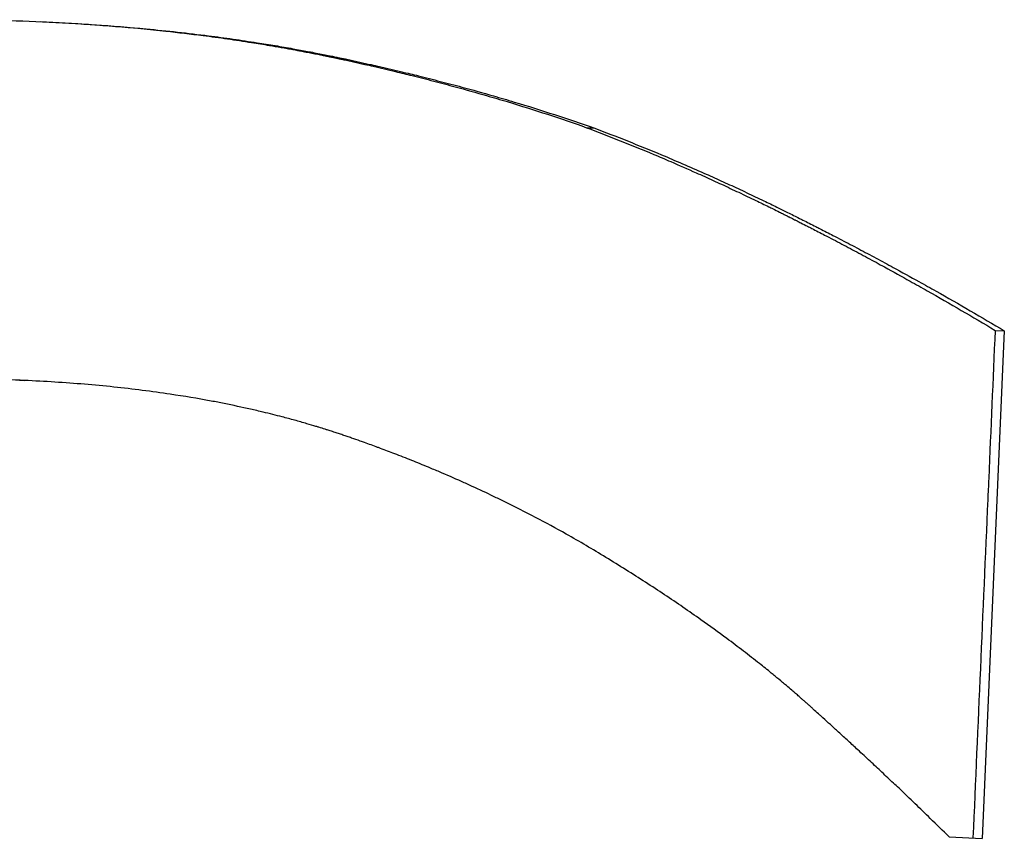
# Model space of a CAD drawing. Extents: x -0.04 to 9.92, y -2.42 to 5.22.
# Tile 9 of 11: x 4.88 to 4.99, y 3.15 to 3.24. Entities that reach past the tile are written whole.
import ezdxf

# ---------------------------------------------------------------- set-up
doc = ezdxf.new("R2010")
doc.units = 0
doc.header["$MEASUREMENT"] = 0
doc.layers.get('0').update_dxf_attribs({"linetype": 'CONTINUOUS'})

msp = doc.modelspace()

# ---------------------------------------------------------------- linework, layer by layer
for p, q in [((4.94599, 3.2318), (4.94681, 3.23177)), ((4.99348, 3.2087), (4.99096, 3.15099)), ((4.99244, 3.20875), (4.99348, 3.2087)), ((4.88151, 3.20308), (4.88205, 3.20306)), ((4.9872, 3.15116), (4.99096, 3.15099))]:
    msp.add_line(p, q)
for points, knots in [([(4.76514, 3.1994), (4.76765, 3.20198), (4.77024, 3.20446), (4.77289, 3.20682), (4.77554, 3.20918), (4.77825, 3.21144), (4.78104, 3.21358), (4.78243, 3.21465), (4.78384, 3.2157), (4.78527, 3.21672), (4.78741, 3.21824), (4.78959, 3.21971), (4.79181, 3.22111), (4.79403, 3.22251), (4.79628, 3.22385), (4.79858, 3.22513), (4.79934, 3.22556), (4.80011, 3.22597), (4.80088, 3.22639), (4.80204, 3.22701), (4.80321, 3.22761), (4.80439, 3.2282), (4.80479, 3.22839), (4.80518, 3.22859), (4.80558, 3.22878), (4.80637, 3.22917), (4.80716, 3.22954), (4.80796, 3.22991), (4.80836, 3.2301), (4.80876, 3.23028), (4.80916, 3.23047), (4.80996, 3.23083), (4.81077, 3.23119), (4.81158, 3.23154), (4.81199, 3.23172), (4.8124, 3.23189), (4.8128, 3.23206), (4.81362, 3.2324), (4.81444, 3.23274), (4.81526, 3.23307), (4.81568, 3.23324), (4.81609, 3.2334), (4.8165, 3.23356), (4.81712, 3.2338), (4.81775, 3.23404), (4.81837, 3.23428), (4.81858, 3.23436), (4.81879, 3.23443), (4.819, 3.23451), (4.81942, 3.23467), (4.81984, 3.23482), (4.82026, 3.23497), (4.82047, 3.23504), (4.82068, 3.23512), (4.82089, 3.23519), (4.82152, 3.23542), (4.82216, 3.23564), (4.82279, 3.23585), (4.82322, 3.23599), (4.82364, 3.23614), (4.82407, 3.23627), (4.82492, 3.23655), (4.82577, 3.23683), (4.82663, 3.23709), (4.82706, 3.23722), (4.82749, 3.23735), (4.82792, 3.23748), (4.82878, 3.23774), (4.82965, 3.23798), (4.83052, 3.23823), (4.83096, 3.23835), (4.83139, 3.23847), (4.83183, 3.23858), (4.83314, 3.23893), (4.83446, 3.23927), (4.83579, 3.23958), (4.83667, 3.2398), (4.83756, 3.24), (4.83845, 3.2402), (4.84024, 3.24059), (4.84203, 3.24095), (4.84385, 3.24128), (4.84476, 3.24145), (4.84567, 3.24161), (4.84658, 3.24176), (4.84932, 3.24221), (4.8521, 3.2426), (4.85491, 3.24292), (4.85678, 3.24313), (4.85867, 3.24331), (4.86058, 3.24346), (4.86438, 3.24377), (4.86825, 3.24395), (4.87217, 3.24402), (4.8761, 3.24408), (4.88008, 3.24402), (4.88412, 3.24385)], [0, 0, 0, 0, 0.166667, 0.166667, 0.166667, 0.333333, 0.333333, 0.333333, 0.416667, 0.416667, 0.416667, 0.541667, 0.541667, 0.541667, 0.666667, 0.666667, 0.666667, 0.708333, 0.708333, 0.708333, 0.770833, 0.770833, 0.770833, 0.791667, 0.791667, 0.791667, 0.833333, 0.833333, 0.833333, 0.854167, 0.854167, 0.854167, 0.895833, 0.895833, 0.895833, 0.916667, 0.916667, 0.916667, 0.958333, 0.958333, 0.958333, 0.979167, 0.979167, 0.979167, 1.010417, 1.010417, 1.010417, 1.020833, 1.020833, 1.020833, 1.041667, 1.041667, 1.041667, 1.052083, 1.052083, 1.052083, 1.083333, 1.083333, 1.083333, 1.104167, 1.104167, 1.104167, 1.145833, 1.145833, 1.145833, 1.166667, 1.166667, 1.166667, 1.208333, 1.208333, 1.208333, 1.229167, 1.229167, 1.229167, 1.291667, 1.291667, 1.291667, 1.333333, 1.333333, 1.333333, 1.416667, 1.416667, 1.416667, 1.458333, 1.458333, 1.458333, 1.583333, 1.583333, 1.583333, 1.666667, 1.666667, 1.666667, 1.833333, 1.833333, 1.833333, 2, 2, 2, 2]), ([(4.88386, 3.24386), (4.88576, 3.24377), (4.88765, 3.24367), (4.88951, 3.24354), (4.89146, 3.2434), (4.89339, 3.24325), (4.8953, 3.24307), (4.89626, 3.24298), (4.89721, 3.24288), (4.89815, 3.24278), (4.89957, 3.24262), (4.90098, 3.24246), (4.90237, 3.24228), (4.90283, 3.24222), (4.9033, 3.24216), (4.90376, 3.2421), (4.90468, 3.24197), (4.9056, 3.24184), (4.90651, 3.2417), (4.90697, 3.24163), (4.90742, 3.24156), (4.90788, 3.24149), (4.90856, 3.24138), (4.90923, 3.24127), (4.90991, 3.24116), (4.91013, 3.24112), (4.91036, 3.24108), (4.91058, 3.24104), (4.91103, 3.24097), (4.91148, 3.24089), (4.91192, 3.24081), (4.91215, 3.24077), (4.91237, 3.24073), (4.91259, 3.24069), (4.91292, 3.24062), (4.91326, 3.24056), (4.91359, 3.2405), (4.9137, 3.24048), (4.91381, 3.24046), (4.91392, 3.24044), (4.91414, 3.24039), (4.91436, 3.24035), (4.91458, 3.24031), (4.91469, 3.24029), (4.9148, 3.24027), (4.91491, 3.24024), (4.91513, 3.2402), (4.91535, 3.24016), (4.91557, 3.24011), (4.91568, 3.24009), (4.91579, 3.24007), (4.9159, 3.24005), (4.91606, 3.24001), (4.91623, 3.23998), (4.91639, 3.23994), (4.91655, 3.23991), (4.91672, 3.23988), (4.91688, 3.23984), (4.91693, 3.23983), (4.91699, 3.23982), (4.91704, 3.23981), (4.91715, 3.23979), (4.91726, 3.23976), (4.91737, 3.23974), (4.91742, 3.23973), (4.91748, 3.23972), (4.91753, 3.2397), (4.91764, 3.23968), (4.91775, 3.23966), (4.91786, 3.23964), (4.91791, 3.23962), (4.91797, 3.23961), (4.91802, 3.2396), (4.91818, 3.23957), (4.91835, 3.23953), (4.91851, 3.2395), (4.91862, 3.23947), (4.91872, 3.23945), (4.91883, 3.23943), (4.91905, 3.23938), (4.91926, 3.23933), (4.91948, 3.23928), (4.91958, 3.23926), (4.91969, 3.23924), (4.9198, 3.23921), (4.92001, 3.23917), (4.92023, 3.23912), (4.92044, 3.23907), (4.92055, 3.23905), (4.92066, 3.23902), (4.92076, 3.239), (4.92108, 3.23893), (4.9214, 3.23885), (4.92172, 3.23878), (4.92193, 3.23873), (4.92214, 3.23868), (4.92236, 3.23863), (4.92278, 3.23853), (4.9232, 3.23844), (4.92362, 3.23834), (4.92383, 3.23829), (4.92404, 3.23824), (4.92425, 3.23819), (4.92488, 3.23803), (4.9255, 3.23788), (4.92613, 3.23773), (4.92654, 3.23762), (4.92695, 3.23752), (4.92736, 3.23742), (4.92819, 3.23721), (4.929, 3.237), (4.92982, 3.23678), (4.93022, 3.23667), (4.93063, 3.23656), (4.93103, 3.23645), (4.93224, 3.23613), (4.93343, 3.23579), (4.93461, 3.23545), (4.9354, 3.23522), (4.93618, 3.23499), (4.93696, 3.23476), (4.93851, 3.23429), (4.94004, 3.23381), (4.94154, 3.23332), (4.94305, 3.23282), (4.94453, 3.23232), (4.94599, 3.2318)], [0.007761, 0.007761, 0.007761, 0.007761, 0.166667, 0.166667, 0.166667, 0.333333, 0.333333, 0.333333, 0.416667, 0.416667, 0.416667, 0.541667, 0.541667, 0.541667, 0.583333, 0.583333, 0.583333, 0.666667, 0.666667, 0.666667, 0.708333, 0.708333, 0.708333, 0.770833, 0.770833, 0.770833, 0.791667, 0.791667, 0.791667, 0.833333, 0.833333, 0.833333, 0.854167, 0.854167, 0.854167, 0.885417, 0.885417, 0.885417, 0.895833, 0.895833, 0.895833, 0.916667, 0.916667, 0.916667, 0.927083, 0.927083, 0.927083, 0.947917, 0.947917, 0.947917, 0.958333, 0.958333, 0.958333, 0.973958, 0.973958, 0.973958, 0.989583, 0.989583, 0.989583, 0.994792, 0.994792, 0.994792, 1.005208, 1.005208, 1.005208, 1.010417, 1.010417, 1.010417, 1.020833, 1.020833, 1.020833, 1.026042, 1.026042, 1.026042, 1.041667, 1.041667, 1.041667, 1.052083, 1.052083, 1.052083, 1.072917, 1.072917, 1.072917, 1.083333, 1.083333, 1.083333, 1.104167, 1.104167, 1.104167, 1.114583, 1.114583, 1.114583, 1.145833, 1.145833, 1.145833, 1.166667, 1.166667, 1.166667, 1.208333, 1.208333, 1.208333, 1.229167, 1.229167, 1.229167, 1.291667, 1.291667, 1.291667, 1.333333, 1.333333, 1.333333, 1.416667, 1.416667, 1.416667, 1.458333, 1.458333, 1.458333, 1.583333, 1.583333, 1.583333, 1.666667, 1.666667, 1.666667, 1.833333, 1.833333, 1.833333, 2, 2, 2, 2]), ([(4.88412, 3.24385), (4.88613, 3.24376), (4.88811, 3.24365), (4.89007, 3.24351), (4.89203, 3.24338), (4.89397, 3.24322), (4.89589, 3.24304), (4.89829, 3.24281), (4.90066, 3.24255), (4.90299, 3.24225), (4.90346, 3.24219), (4.90392, 3.24213), (4.90439, 3.24207), (4.90531, 3.24194), (4.90624, 3.24181), (4.90715, 3.24167), (4.90761, 3.2416), (4.90807, 3.24153), (4.90852, 3.24146), (4.90921, 3.24136), (4.90989, 3.24124), (4.91056, 3.24113), (4.91124, 3.24102), (4.91192, 3.2409), (4.91259, 3.24078), (4.91315, 3.24068), (4.91371, 3.24058), (4.91426, 3.24047), (4.91437, 3.24045), (4.91448, 3.24043), (4.91459, 3.24041), (4.91515, 3.2403), (4.9157, 3.24019), (4.91625, 3.24008), (4.91636, 3.24006), (4.91647, 3.24004), (4.91658, 3.24002), (4.91691, 3.23995), (4.91724, 3.23988), (4.91757, 3.23981), (4.91773, 3.23978), (4.9179, 3.23974), (4.91806, 3.23971), (4.91822, 3.23967), (4.91839, 3.23964), (4.91855, 3.23961), (4.91877, 3.23956), (4.91899, 3.23951), (4.9192, 3.23947), (4.91931, 3.23944), (4.91942, 3.23942), (4.91953, 3.23939), (4.91975, 3.23935), (4.91996, 3.2393), (4.92018, 3.23925), (4.92029, 3.23923), (4.92039, 3.23921), (4.9205, 3.23918), (4.92072, 3.23913), (4.92093, 3.23909), (4.92115, 3.23904), (4.92125, 3.23901), (4.92136, 3.23899), (4.92147, 3.23897), (4.92179, 3.23889), (4.92211, 3.23882), (4.92243, 3.23875), (4.92264, 3.2387), (4.92286, 3.23865), (4.92307, 3.2386), (4.92349, 3.2385), (4.92392, 3.2384), (4.92434, 3.2383), (4.92455, 3.23825), (4.92476, 3.2382), (4.92497, 3.23815), (4.9256, 3.238), (4.92623, 3.23785), (4.92686, 3.2377), (4.92727, 3.23759), (4.92769, 3.23749), (4.9281, 3.23738), (4.92893, 3.23717), (4.92975, 3.23696), (4.93056, 3.23675), (4.93097, 3.23664), (4.93138, 3.23653), (4.93178, 3.23642), (4.933, 3.23609), (4.9342, 3.23576), (4.93538, 3.23542), (4.93617, 3.23519), (4.93696, 3.23496), (4.93774, 3.23472), (4.9393, 3.23426), (4.94083, 3.23378), (4.94235, 3.23328), (4.94386, 3.23279), (4.94535, 3.23228), (4.94681, 3.23177)], [0, 0, 0, 0, 0.166667, 0.166667, 0.166667, 0.333333, 0.333333, 0.333333, 0.541667, 0.541667, 0.541667, 0.583333, 0.583333, 0.583333, 0.666667, 0.666667, 0.666667, 0.708333, 0.708333, 0.708333, 0.770833, 0.770833, 0.770833, 0.833333, 0.833333, 0.833333, 0.885417, 0.885417, 0.885417, 0.895833, 0.895833, 0.895833, 0.947917, 0.947917, 0.947917, 0.958333, 0.958333, 0.958333, 0.989583, 0.989583, 0.989583, 1.005208, 1.005208, 1.005208, 1.020833, 1.020833, 1.020833, 1.041667, 1.041667, 1.041667, 1.052083, 1.052083, 1.052083, 1.072917, 1.072917, 1.072917, 1.083333, 1.083333, 1.083333, 1.104167, 1.104167, 1.104167, 1.114583, 1.114583, 1.114583, 1.145833, 1.145833, 1.145833, 1.166667, 1.166667, 1.166667, 1.208333, 1.208333, 1.208333, 1.229167, 1.229167, 1.229167, 1.291667, 1.291667, 1.291667, 1.333333, 1.333333, 1.333333, 1.416667, 1.416667, 1.416667, 1.458333, 1.458333, 1.458333, 1.583333, 1.583333, 1.583333, 1.666667, 1.666667, 1.666667, 1.833333, 1.833333, 1.833333, 2, 2, 2, 2]), ([(4.94599, 3.2318), (4.94725, 3.23132), (4.94852, 3.23083), (4.9498, 3.23032), (4.95107, 3.22982), (4.95235, 3.2293), (4.95363, 3.22876), (4.95427, 3.22849), (4.95491, 3.22822), (4.95555, 3.22794), (4.95651, 3.22753), (4.95748, 3.2271), (4.95844, 3.22667), (4.95876, 3.22653), (4.95909, 3.22639), (4.95941, 3.22624), (4.96005, 3.22595), (4.9607, 3.22565), (4.96134, 3.22536), (4.96167, 3.22521), (4.96199, 3.22506), (4.96231, 3.2249), (4.96296, 3.2246), (4.96361, 3.2243), (4.96426, 3.22399), (4.96458, 3.22383), (4.96491, 3.22368), (4.96523, 3.22352), (4.96572, 3.22328), (4.96621, 3.22305), (4.9667, 3.22281), (4.96686, 3.22273), (4.96702, 3.22265), (4.96718, 3.22257), (4.96743, 3.22245), (4.96767, 3.22233), (4.96792, 3.2222), (4.968, 3.22216), (4.96808, 3.22212), (4.96816, 3.22208), (4.96828, 3.22202), (4.96841, 3.22196), (4.96853, 3.2219), (4.96865, 3.22184), (4.96877, 3.22178), (4.9689, 3.22171), (4.96894, 3.22169), (4.96898, 3.22167), (4.96902, 3.22165), (4.9691, 3.22161), (4.96918, 3.22157), (4.96926, 3.22153), (4.9693, 3.22151), (4.96934, 3.22149), (4.96939, 3.22147), (4.96947, 3.22143), (4.96955, 3.22139), (4.96963, 3.22134), (4.96967, 3.22132), (4.96971, 3.2213), (4.96975, 3.22128), (4.96987, 3.22122), (4.97, 3.22116), (4.97012, 3.2211), (4.9702, 3.22106), (4.97028, 3.22101), (4.97036, 3.22097), (4.97061, 3.22085), (4.97085, 3.22072), (4.9711, 3.2206), (4.97126, 3.22052), (4.97142, 3.22043), (4.97159, 3.22035), (4.97208, 3.2201), (4.97256, 3.21985), (4.97305, 3.21959), (4.97338, 3.21942), (4.9737, 3.21925), (4.97403, 3.21908), (4.97468, 3.21874), (4.97533, 3.2184), (4.97598, 3.21806), (4.9763, 3.21788), (4.97663, 3.21771), (4.97695, 3.21754), (4.9776, 3.21719), (4.97825, 3.21684), (4.9789, 3.21649), (4.97922, 3.21631), (4.97955, 3.21613), (4.97987, 3.21596), (4.98084, 3.21542), (4.98181, 3.21489), (4.98278, 3.21435), (4.98343, 3.21398), (4.98408, 3.21362), (4.98472, 3.21325), (4.98601, 3.21252), (4.9873, 3.21178), (4.98859, 3.21103), (4.98987, 3.21028), (4.99116, 3.20952), (4.99244, 3.20875)], [0, 0, 0, 0, 0.166667, 0.166667, 0.166667, 0.333333, 0.333333, 0.333333, 0.416667, 0.416667, 0.416667, 0.541667, 0.541667, 0.541667, 0.583333, 0.583333, 0.583333, 0.666667, 0.666667, 0.666667, 0.708333, 0.708333, 0.708333, 0.791667, 0.791667, 0.791667, 0.833333, 0.833333, 0.833333, 0.895833, 0.895833, 0.895833, 0.916667, 0.916667, 0.916667, 0.947917, 0.947917, 0.947917, 0.958333, 0.958333, 0.958333, 0.973958, 0.973958, 0.973958, 0.989583, 0.989583, 0.989583, 0.994792, 0.994792, 0.994792, 1.005208, 1.005208, 1.005208, 1.010417, 1.010417, 1.010417, 1.020833, 1.020833, 1.020833, 1.026042, 1.026042, 1.026042, 1.041667, 1.041667, 1.041667, 1.052083, 1.052083, 1.052083, 1.083333, 1.083333, 1.083333, 1.104167, 1.104167, 1.104167, 1.166667, 1.166667, 1.166667, 1.208333, 1.208333, 1.208333, 1.291667, 1.291667, 1.291667, 1.333333, 1.333333, 1.333333, 1.416667, 1.416667, 1.416667, 1.458333, 1.458333, 1.458333, 1.583333, 1.583333, 1.583333, 1.666667, 1.666667, 1.666667, 1.833333, 1.833333, 1.833333, 2, 2, 2, 2]), ([(4.94681, 3.23177), (4.94808, 3.23129), (4.94936, 3.2308), (4.95064, 3.23029), (4.95192, 3.22978), (4.9532, 3.22926), (4.95449, 3.22872), (4.95609, 3.22805), (4.95771, 3.22735), (4.95932, 3.22664), (4.95965, 3.22649), (4.95997, 3.22635), (4.96029, 3.2262), (4.96094, 3.22591), (4.96159, 3.22561), (4.96224, 3.22532), (4.96256, 3.22517), (4.96289, 3.22502), (4.96321, 3.22487), (4.96386, 3.22456), (4.96452, 3.22426), (4.96517, 3.22395), (4.96549, 3.22379), (4.96582, 3.22364), (4.96615, 3.22348), (4.96664, 3.22324), (4.96713, 3.22301), (4.96762, 3.22277), (4.96802, 3.22257), (4.96843, 3.22237), (4.96884, 3.22216), (4.96929, 3.22194), (4.96974, 3.22172), (4.97019, 3.22149), (4.97032, 3.22143), (4.97044, 3.22137), (4.97056, 3.2213), (4.97081, 3.22118), (4.97106, 3.22106), (4.9713, 3.22093), (4.97155, 3.22081), (4.97179, 3.22068), (4.97204, 3.22056), (4.9722, 3.22047), (4.97237, 3.22039), (4.97253, 3.22031), (4.97302, 3.22006), (4.97351, 3.2198), (4.974, 3.21955), (4.97433, 3.21938), (4.97466, 3.21921), (4.97498, 3.21904), (4.97564, 3.2187), (4.97629, 3.21836), (4.97694, 3.21801), (4.97727, 3.21784), (4.97759, 3.21767), (4.97792, 3.21749), (4.97857, 3.21715), (4.97922, 3.2168), (4.97988, 3.21644), (4.9802, 3.21627), (4.98053, 3.21609), (4.98085, 3.21591), (4.98183, 3.21538), (4.9828, 3.21484), (4.98378, 3.2143), (4.98443, 3.21394), (4.98508, 3.21358), (4.98573, 3.21321), (4.98702, 3.21248), (4.98832, 3.21174), (4.98961, 3.21098), (4.9909, 3.21023), (4.99219, 3.20947), (4.99348, 3.2087)], [0, 0, 0, 0, 0.166667, 0.166667, 0.166667, 0.333333, 0.333333, 0.333333, 0.541667, 0.541667, 0.541667, 0.583333, 0.583333, 0.583333, 0.666667, 0.666667, 0.666667, 0.708333, 0.708333, 0.708333, 0.791667, 0.791667, 0.791667, 0.833333, 0.833333, 0.833333, 0.895833, 0.895833, 0.895833, 0.947917, 0.947917, 0.947917, 1.005208, 1.005208, 1.005208, 1.020833, 1.020833, 1.020833, 1.052083, 1.052083, 1.052083, 1.083333, 1.083333, 1.083333, 1.104167, 1.104167, 1.104167, 1.166667, 1.166667, 1.166667, 1.208333, 1.208333, 1.208333, 1.291667, 1.291667, 1.291667, 1.333333, 1.333333, 1.333333, 1.416667, 1.416667, 1.416667, 1.458333, 1.458333, 1.458333, 1.583333, 1.583333, 1.583333, 1.666667, 1.666667, 1.666667, 1.833333, 1.833333, 1.833333, 2, 2, 2, 2]), ([(4.99244, 3.20875), (4.9922, 3.20314), (4.99195, 3.19753), (4.99171, 3.19192), (4.99167, 3.19111), (4.99164, 3.19031), (4.9916, 3.18951), (4.99104, 3.17669), (4.99048, 3.16386), (4.98992, 3.15104)], [0, 0, 0, 0, 0.042793, 0.042793, 0.042793, 0.0489063, 0.0489063, 0.0489063, 0.146719, 0.146719, 0.146719, 0.146719]), ([(4.88151, 3.20308), (4.87897, 3.20319), (4.87645, 3.20321), (4.87394, 3.20315), (4.87144, 3.20308), (4.86895, 3.20292), (4.86648, 3.20268), (4.86525, 3.20256), (4.86402, 3.20241), (4.86279, 3.20225), (4.86096, 3.202), (4.85913, 3.2017), (4.85731, 3.20135), (4.85671, 3.20123), (4.8561, 3.20111), (4.8555, 3.20099), (4.8543, 3.20073), (4.8531, 3.20045), (4.8519, 3.20015), (4.8513, 3.2), (4.8507, 3.19985), (4.85011, 3.19969), (4.84921, 3.19945), (4.84832, 3.19919), (4.84743, 3.19893), (4.84714, 3.19884), (4.84684, 3.19875), (4.84655, 3.19866), (4.84596, 3.19847), (4.84537, 3.19829), (4.84478, 3.19809), (4.84448, 3.198), (4.84419, 3.1979), (4.84389, 3.1978), (4.84331, 3.1976), (4.84272, 3.19739), (4.84214, 3.19718), (4.84184, 3.19708), (4.84155, 3.19697), (4.84126, 3.19686), (4.84082, 3.1967), (4.84038, 3.19653), (4.83995, 3.19637), (4.8398, 3.19631), (4.83966, 3.19625), (4.83951, 3.1962), (4.83929, 3.19611), (4.83907, 3.19603), (4.83886, 3.19594), (4.83864, 3.19585), (4.83842, 3.19576), (4.8382, 3.19568), (4.83813, 3.19565), (4.83806, 3.19562), (4.83799, 3.19559), (4.83784, 3.19553), (4.8377, 3.19547), (4.83755, 3.19541), (4.83748, 3.19538), (4.83741, 3.19535), (4.83733, 3.19532), (4.83719, 3.19526), (4.83705, 3.1952), (4.8369, 3.19514), (4.83683, 3.19511), (4.83676, 3.19508), (4.83669, 3.19505), (4.83647, 3.19495), (4.83625, 3.19486), (4.83604, 3.19477), (4.8359, 3.19471), (4.83575, 3.19464), (4.83561, 3.19458), (4.83518, 3.19439), (4.83475, 3.1942), (4.83433, 3.19401), (4.83404, 3.19388), (4.83376, 3.19375), (4.83347, 3.19362), (4.83291, 3.19335), (4.83235, 3.19308), (4.83179, 3.19281), (4.83151, 3.19267), (4.83123, 3.19253), (4.83095, 3.19239), (4.83039, 3.19211), (4.82983, 3.19183), (4.82928, 3.19154), (4.82901, 3.1914), (4.82873, 3.19125), (4.82846, 3.1911), (4.82763, 3.19066), (4.82681, 3.19021), (4.826, 3.18974), (4.82546, 3.18943), (4.82492, 3.18912), (4.82439, 3.1888), (4.82331, 3.18816), (4.82225, 3.1875), (4.8212, 3.18682), (4.82068, 3.18648), (4.82016, 3.18613), (4.81964, 3.18578), (4.81808, 3.18473), (4.81654, 3.18363), (4.81503, 3.18249), (4.81403, 3.18173), (4.81303, 3.18094), (4.81204, 3.18014), (4.81007, 3.17853), (4.80815, 3.17684), (4.80627, 3.17507), (4.80438, 3.1733), (4.80254, 3.17145), (4.80075, 3.16952)], [0, 0, 0, 0, 0.166667, 0.166667, 0.166667, 0.333333, 0.333333, 0.333333, 0.416667, 0.416667, 0.416667, 0.541667, 0.541667, 0.541667, 0.583333, 0.583333, 0.583333, 0.666667, 0.666667, 0.666667, 0.708333, 0.708333, 0.708333, 0.770833, 0.770833, 0.770833, 0.791667, 0.791667, 0.791667, 0.833333, 0.833333, 0.833333, 0.854167, 0.854167, 0.854167, 0.895833, 0.895833, 0.895833, 0.916667, 0.916667, 0.916667, 0.947917, 0.947917, 0.947917, 0.958333, 0.958333, 0.958333, 0.973958, 0.973958, 0.973958, 0.989583, 0.989583, 0.989583, 0.994792, 0.994792, 0.994792, 1.005208, 1.005208, 1.005208, 1.010417, 1.010417, 1.010417, 1.020833, 1.020833, 1.020833, 1.026042, 1.026042, 1.026042, 1.041667, 1.041667, 1.041667, 1.052083, 1.052083, 1.052083, 1.083333, 1.083333, 1.083333, 1.104167, 1.104167, 1.104167, 1.145833, 1.145833, 1.145833, 1.166667, 1.166667, 1.166667, 1.208333, 1.208333, 1.208333, 1.229167, 1.229167, 1.229167, 1.291667, 1.291667, 1.291667, 1.333333, 1.333333, 1.333333, 1.416667, 1.416667, 1.416667, 1.458333, 1.458333, 1.458333, 1.583333, 1.583333, 1.583333, 1.666667, 1.666667, 1.666667, 1.833333, 1.833333, 1.833333, 2, 2, 2, 2]), ([(4.88205, 3.20306), (4.87949, 3.20317), (4.87696, 3.20319), (4.87444, 3.20312), (4.87192, 3.20306), (4.86943, 3.2029), (4.86695, 3.20266), (4.86385, 3.20236), (4.86078, 3.20191), (4.85774, 3.20133), (4.85713, 3.20122), (4.85652, 3.20109), (4.85592, 3.20097), (4.85471, 3.20071), (4.8535, 3.20044), (4.8523, 3.20014), (4.8517, 3.19999), (4.8511, 3.19983), (4.8505, 3.19967), (4.8496, 3.19943), (4.84871, 3.19918), (4.84781, 3.19891), (4.84692, 3.19865), (4.84603, 3.19837), (4.84514, 3.19808), (4.84426, 3.19779), (4.84337, 3.19748), (4.84249, 3.19717), (4.8422, 3.19706), (4.8419, 3.19695), (4.84161, 3.19685), (4.84117, 3.19668), (4.84073, 3.19652), (4.84029, 3.19635), (4.84015, 3.19629), (4.84, 3.19624), (4.83985, 3.19618), (4.83942, 3.19601), (4.83898, 3.19584), (4.83854, 3.19566), (4.83832, 3.19557), (4.8381, 3.19548), (4.83789, 3.19539), (4.83738, 3.19518), (4.83687, 3.19497), (4.83637, 3.19475), (4.83622, 3.19469), (4.83608, 3.19463), (4.83593, 3.19457), (4.8355, 3.19438), (4.83507, 3.19419), (4.83465, 3.19399), (4.83436, 3.19386), (4.83407, 3.19373), (4.83379, 3.1936), (4.83322, 3.19334), (4.83266, 3.19307), (4.83209, 3.19279), (4.83181, 3.19266), (4.83153, 3.19252), (4.83125, 3.19238), (4.83069, 3.1921), (4.83013, 3.19182), (4.82958, 3.19153), (4.8293, 3.19138), (4.82903, 3.19124), (4.82875, 3.19109), (4.82792, 3.19065), (4.8271, 3.1902), (4.82628, 3.18973), (4.82574, 3.18942), (4.8252, 3.18911), (4.82466, 3.18879), (4.82358, 3.18815), (4.82252, 3.18749), (4.82146, 3.18681), (4.82094, 3.18647), (4.82041, 3.18612), (4.81989, 3.18577), (4.81832, 3.18472), (4.81678, 3.18362), (4.81527, 3.18248), (4.81425, 3.18172), (4.81325, 3.18093), (4.81227, 3.18013), (4.81029, 3.17852), (4.80835, 3.17684), (4.80646, 3.17507), (4.80457, 3.1733), (4.80272, 3.17145), (4.80092, 3.16951)], [0, 0, 0, 0, 0.166667, 0.166667, 0.166667, 0.333333, 0.333333, 0.333333, 0.541667, 0.541667, 0.541667, 0.583333, 0.583333, 0.583333, 0.666667, 0.666667, 0.666667, 0.708333, 0.708333, 0.708333, 0.770833, 0.770833, 0.770833, 0.833333, 0.833333, 0.833333, 0.895833, 0.895833, 0.895833, 0.916667, 0.916667, 0.916667, 0.947917, 0.947917, 0.947917, 0.958333, 0.958333, 0.958333, 0.989583, 0.989583, 0.989583, 1.005208, 1.005208, 1.005208, 1.041667, 1.041667, 1.041667, 1.052083, 1.052083, 1.052083, 1.083333, 1.083333, 1.083333, 1.104167, 1.104167, 1.104167, 1.145833, 1.145833, 1.145833, 1.166667, 1.166667, 1.166667, 1.208333, 1.208333, 1.208333, 1.229167, 1.229167, 1.229167, 1.291667, 1.291667, 1.291667, 1.333333, 1.333333, 1.333333, 1.416667, 1.416667, 1.416667, 1.458333, 1.458333, 1.458333, 1.583333, 1.583333, 1.583333, 1.666667, 1.666667, 1.666667, 1.833333, 1.833333, 1.833333, 2, 2, 2, 2]), ([(4.94817, 3.18294), (4.94669, 3.18385), (4.94519, 3.18473), (4.94366, 3.18559), (4.94251, 3.18623), (4.94135, 3.18687), (4.94018, 3.18748), (4.93901, 3.1881), (4.93782, 3.1887), (4.93662, 3.18929), (4.93622, 3.18949), (4.93582, 3.18968), (4.93541, 3.18987), (4.93461, 3.19026), (4.9338, 3.19064), (4.93298, 3.19101), (4.93257, 3.1912), (4.93216, 3.19139), (4.93175, 3.19157), (4.93092, 3.19194), (4.93009, 3.1923), (4.92925, 3.19266), (4.92884, 3.19283), (4.92842, 3.19301), (4.928, 3.19318), (4.92736, 3.19345), (4.92673, 3.19371), (4.92609, 3.19396), (4.92545, 3.19422), (4.92481, 3.19447), (4.92416, 3.19472), (4.92363, 3.19492), (4.92309, 3.19513), (4.92254, 3.19533), (4.92243, 3.19537), (4.92233, 3.19541), (4.92222, 3.19545), (4.92173, 3.19563), (4.92124, 3.19581), (4.92074, 3.19599), (4.92058, 3.19605), (4.92041, 3.1961), (4.92025, 3.19616), (4.91992, 3.19628), (4.91959, 3.1964), (4.91926, 3.19651), (4.91909, 3.19657), (4.91893, 3.19663), (4.91876, 3.19668), (4.9186, 3.19674), (4.91843, 3.1968), (4.91826, 3.19685), (4.91809, 3.19691), (4.91793, 3.19697), (4.91776, 3.19702), (4.91759, 3.19708), (4.91742, 3.19713), (4.91725, 3.19719), (4.9172, 3.19721), (4.91714, 3.19723), (4.91709, 3.19724), (4.91692, 3.1973), (4.91675, 3.19735), (4.91658, 3.19741), (4.91646, 3.19744), (4.91635, 3.19748), (4.91624, 3.19751), (4.91601, 3.19759), (4.91578, 3.19766), (4.91555, 3.19773), (4.91544, 3.19776), (4.91533, 3.1978), (4.91521, 3.19783), (4.91487, 3.19793), (4.91452, 3.19804), (4.91418, 3.19814), (4.91394, 3.1982), (4.91371, 3.19827), (4.91348, 3.19834), (4.91301, 3.19847), (4.91254, 3.1986), (4.91207, 3.19872), (4.91184, 3.19879), (4.9116, 3.19885), (4.91136, 3.19891), (4.91065, 3.1991), (4.90993, 3.19928), (4.90921, 3.19945), (4.90873, 3.19957), (4.90824, 3.19968), (4.90775, 3.19979), (4.90677, 3.20001), (4.90578, 3.20022), (4.90478, 3.20042), (4.90428, 3.20052), (4.90378, 3.20062), (4.90327, 3.20072), (4.90175, 3.201), (4.90021, 3.20126), (4.89864, 3.20149), (4.89759, 3.20165), (4.89653, 3.2018), (4.89546, 3.20193), (4.89332, 3.20221), (4.89113, 3.20244), (4.88889, 3.20262), (4.88666, 3.20281), (4.88438, 3.20295), (4.88205, 3.20306)], [0, 0, 0, 0, 0.166667, 0.166667, 0.166667, 0.291667, 0.291667, 0.291667, 0.416667, 0.416667, 0.416667, 0.458333, 0.458333, 0.458333, 0.541667, 0.541667, 0.541667, 0.583333, 0.583333, 0.583333, 0.666667, 0.666667, 0.666667, 0.708333, 0.708333, 0.708333, 0.770833, 0.770833, 0.770833, 0.833333, 0.833333, 0.833333, 0.885417, 0.885417, 0.885417, 0.895833, 0.895833, 0.895833, 0.942708, 0.942708, 0.942708, 0.958333, 0.958333, 0.958333, 0.989583, 0.989583, 0.989583, 1.005208, 1.005208, 1.005208, 1.020833, 1.020833, 1.020833, 1.036458, 1.036458, 1.036458, 1.052083, 1.052083, 1.052083, 1.057292, 1.057292, 1.057292, 1.072917, 1.072917, 1.072917, 1.083333, 1.083333, 1.083333, 1.104167, 1.104167, 1.104167, 1.114583, 1.114583, 1.114583, 1.145833, 1.145833, 1.145833, 1.166667, 1.166667, 1.166667, 1.208333, 1.208333, 1.208333, 1.229167, 1.229167, 1.229167, 1.291667, 1.291667, 1.291667, 1.333333, 1.333333, 1.333333, 1.416667, 1.416667, 1.416667, 1.458333, 1.458333, 1.458333, 1.583333, 1.583333, 1.583333, 1.666667, 1.666667, 1.666667, 1.833333, 1.833333, 1.833333, 2, 2, 2, 2]), ([(4.9872, 3.15116), (4.98652, 3.15184), (4.9858, 3.15254), (4.98506, 3.15326), (4.9845, 3.15381), (4.98393, 3.15436), (4.98334, 3.15493), (4.98274, 3.1555), (4.98213, 3.15608), (4.98151, 3.15668), (4.9813, 3.15688), (4.98109, 3.15708), (4.98087, 3.15728), (4.98045, 3.15768), (4.98001, 3.15809), (4.97957, 3.1585), (4.97935, 3.15871), (4.97913, 3.15892), (4.9789, 3.15913), (4.97845, 3.15955), (4.97799, 3.15997), (4.97753, 3.16041), (4.97729, 3.16062), (4.97706, 3.16084), (4.97682, 3.16106), (4.97647, 3.16139), (4.97611, 3.16172), (4.97575, 3.16205), (4.97538, 3.16238), (4.97501, 3.16272), (4.97464, 3.16306), (4.97433, 3.16335), (4.97402, 3.16363), (4.9737, 3.16392), (4.97364, 3.16398), (4.97357, 3.16404), (4.97351, 3.16409), (4.97322, 3.16436), (4.97293, 3.16462), (4.97264, 3.16488), (4.97255, 3.16497), (4.97245, 3.16506), (4.97235, 3.16515), (4.97216, 3.16532), (4.97196, 3.1655), (4.97176, 3.16568), (4.97166, 3.16577), (4.97157, 3.16586), (4.97147, 3.16595), (4.97137, 3.16604), (4.97127, 3.16613), (4.97117, 3.16622), (4.97107, 3.16631), (4.97097, 3.16639), (4.97087, 3.16648), (4.97077, 3.16657), (4.97066, 3.16666), (4.97056, 3.16675), (4.97053, 3.16678), (4.97049, 3.16681), (4.97046, 3.16684), (4.97036, 3.16693), (4.97026, 3.16702), (4.97016, 3.16711), (4.97009, 3.16717), (4.97002, 3.16723), (4.96995, 3.16729), (4.96981, 3.16741), (4.96967, 3.16753), (4.96954, 3.16765), (4.96947, 3.16771), (4.9694, 3.16777), (4.96933, 3.16783), (4.96912, 3.168), (4.96891, 3.16818), (4.9687, 3.16836), (4.96856, 3.16848), (4.96842, 3.1686), (4.96827, 3.16872), (4.96799, 3.16896), (4.9677, 3.1692), (4.96741, 3.16943), (4.96727, 3.16955), (4.96712, 3.16967), (4.96698, 3.16979), (4.96654, 3.17015), (4.9661, 3.1705), (4.96565, 3.17086), (4.96535, 3.1711), (4.96504, 3.17134), (4.96474, 3.17157), (4.96413, 3.17205), (4.96351, 3.17252), (4.96288, 3.173), (4.96257, 3.17324), (4.96225, 3.17347), (4.96193, 3.17371), (4.96097, 3.17442), (4.95999, 3.17514), (4.95898, 3.17585), (4.95831, 3.17632), (4.95763, 3.17679), (4.95694, 3.17727), (4.95556, 3.17822), (4.95414, 3.17916), (4.95268, 3.18011), (4.95122, 3.18105), (4.94971, 3.182), (4.94817, 3.18294)], [0, 0, 0, 0, 0.166667, 0.166667, 0.166667, 0.291667, 0.291667, 0.291667, 0.416667, 0.416667, 0.416667, 0.458333, 0.458333, 0.458333, 0.541667, 0.541667, 0.541667, 0.583333, 0.583333, 0.583333, 0.666667, 0.666667, 0.666667, 0.708333, 0.708333, 0.708333, 0.770833, 0.770833, 0.770833, 0.833333, 0.833333, 0.833333, 0.885417, 0.885417, 0.885417, 0.895833, 0.895833, 0.895833, 0.942708, 0.942708, 0.942708, 0.958333, 0.958333, 0.958333, 0.989583, 0.989583, 0.989583, 1.005208, 1.005208, 1.005208, 1.020833, 1.020833, 1.020833, 1.036458, 1.036458, 1.036458, 1.052083, 1.052083, 1.052083, 1.057292, 1.057292, 1.057292, 1.072917, 1.072917, 1.072917, 1.083333, 1.083333, 1.083333, 1.104167, 1.104167, 1.104167, 1.114583, 1.114583, 1.114583, 1.145833, 1.145833, 1.145833, 1.166667, 1.166667, 1.166667, 1.208333, 1.208333, 1.208333, 1.229167, 1.229167, 1.229167, 1.291667, 1.291667, 1.291667, 1.333333, 1.333333, 1.333333, 1.416667, 1.416667, 1.416667, 1.458333, 1.458333, 1.458333, 1.583333, 1.583333, 1.583333, 1.666667, 1.666667, 1.666667, 1.833333, 1.833333, 1.833333, 2, 2, 2, 2])]:
    msp.add_open_spline(points, degree=3, knots=knots)

doc.saveas('drawing.dxf')
